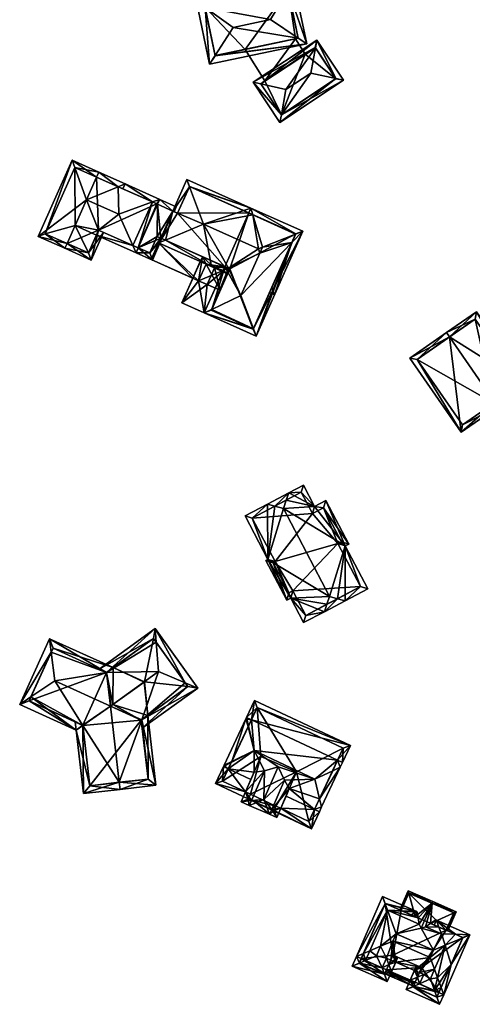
# Model space of a CAD drawing. Header units: inches. Extents: x 2528110 to 2532513, y 1151075 to 1152012.
# Tile 17 of 99: x 2530216 to 2530279, y 1151602 to 1151740. Entities that reach past the tile are written whole.
import ezdxf

# ---------------------------------------------------------------- set-up
doc = ezdxf.new("R2010")
doc.units = ezdxf.units.IN
doc.header["$MEASUREMENT"] = 0
doc.layers.add('Gebaeude Einzelhaus', color=10, linetype='Continuous')
doc.layers.add('Offenes Gebaeude', color=10, linetype='Continuous')

msp = doc.modelspace()

# ---------------------------------------------------------------- meshes
at = {"layer": 'Gebaeude Einzelhaus'}
mesh = msp.add_polyface(dxfattribs=at)
corners = [(2530241.98, 1151741.45, 386.428), (2530251.166, 1151739.768, 387.79), (2530253.644, 1151743.887, 386.427), (2530245.898, 1151738.668, 387.79), (2530240.78, 1151742.303, 386.011), (2530254.401, 1151745.146, 386.011), (2530256.236, 1151736.355, 386.011), (2530255.049, 1151737.154, 386.428), (2530242.615, 1151733.511, 386.011), (2530243.385, 1151734.72, 386.428), (2530253.628, 1151743.964, 386.397), (2530241.964, 1151741.529, 386.397), (2530243.39, 1151734.695, 386.418), (2530255.054, 1151737.13, 386.418), (2530255.054, 1151737.13, 376.609), (2530253.628, 1151743.964, 376.609), (2530241.964, 1151741.529, 376.609), (2530243.39, 1151734.695, 376.609), (2530247.582, 1151735.57, 385.775), (2530254.687, 1151737.053, 385.775), (2530247.582, 1151735.57, 376.609), (2530254.687, 1151737.053, 376.609)]
mesh.append_faces([[corners[k] for k in face] for face in [(7, 6, 13), (13, 6, 12), (12, 6, 8), (9, 12, 8), (0, 4, 11), (9, 8, 0), (0, 8, 4), (5, 2, 10), (6, 2, 5), (6, 7, 2), (5, 11, 4), (5, 10, 11), (9, 7, 3), (3, 7, 1), (8, 6, 9), (9, 6, 7), (0, 9, 3), (4, 8, 0), (0, 8, 9), (7, 2, 1), (7, 6, 2), (2, 6, 5), (0, 2, 4), (4, 2, 5), (3, 1, 0), (0, 1, 2)]], dxfattribs={"color": 13})
mesh.append_faces([[corners[k] for k in face] for face in [(20, 15, 21), (21, 15, 14), (20, 16, 15), (20, 17, 16), (14, 19, 21), (18, 17, 20), (18, 12, 17), (14, 13, 19), (19, 13, 18), (18, 13, 12), (12, 9, 17), (9, 0, 17), (17, 0, 16), (0, 11, 16), (11, 10, 16), (16, 10, 15), (2, 15, 10), (7, 14, 2), (2, 14, 15), (7, 13, 14)]], dxfattribs={"color": 41})
mesh = msp.add_polyface(dxfattribs=at)
corners = [(2530254.687, 1151737.053, 385.775), (2530247.582, 1151735.57, 385.775), (2530250.38, 1151731.151, 385.775), (2530256.043, 1151734.911, 385.775), (2530247.582, 1151735.57, 376.609), (2530250.38, 1151731.151, 376.609), (2530254.687, 1151737.053, 376.609), (2530256.043, 1151734.911, 376.609)]
mesh.append_faces([[corners[k] for k in face] for face in [(0, 2, 3), (0, 1, 2)]], dxfattribs={"color": 13})
mesh.append_faces([[corners[k] for k in face] for face in [(7, 5, 6), (6, 5, 4), (6, 3, 7), (6, 0, 3), (5, 2, 4), (4, 2, 1)]], dxfattribs={"color": 41})
mesh = msp.add_polyface(dxfattribs=at)
corners = [(2530260.329, 1151731.48, 386.366), (2530257.646, 1151736.876, 386.011), (2530257.452, 1151735.812, 386.366), (2530261.386, 1151731.245, 386.011), (2530256.804, 1151732.264, 387.552), (2530253.326, 1151729.955, 387.552), (2530252.682, 1151726.401, 386.366), (2530252.489, 1151725.336, 386.011), (2530249.805, 1151730.734, 386.366), (2530248.749, 1151730.968, 386.011), (2530252.699, 1151726.376, 386.353), (2530260.346, 1151731.455, 386.353), (2530257.436, 1151735.836, 386.353), (2530249.789, 1151730.758, 386.353), (2530260.346, 1151731.455, 376.609), (2530257.436, 1151735.836, 376.609), (2530256.043, 1151734.911, 385.775), (2530250.38, 1151731.151, 385.775), (2530249.789, 1151730.758, 376.609), (2530256.043, 1151734.911, 376.609), (2530250.38, 1151731.151, 376.609), (2530252.699, 1151726.376, 376.609)]
mesh.append_faces([[corners[k] for k in face] for face in [(6, 10, 7), (8, 6, 9), (13, 8, 9), (12, 13, 9), (9, 6, 7), (2, 12, 1), (0, 2, 1), (1, 12, 9), (3, 10, 11), (11, 0, 3), (7, 10, 3), (3, 0, 1), (9, 6, 8), (8, 6, 5), (9, 7, 6), (8, 1, 9), (5, 2, 8), (8, 2, 1), (5, 4, 2), (0, 7, 3), (4, 6, 0), (0, 6, 7), (4, 5, 6), (0, 2, 4), (3, 1, 0), (0, 1, 2)]], dxfattribs={"color": 13})
mesh.append_faces([[corners[k] for k in face] for face in [(14, 19, 15), (14, 21, 19), (19, 21, 20), (20, 21, 18), (11, 10, 14), (14, 10, 21), (10, 6, 21), (6, 18, 21), (6, 8, 18), (8, 13, 18), (18, 17, 20), (16, 15, 19), (16, 12, 15), (18, 13, 17), (17, 13, 16), (16, 13, 12), (12, 2, 15), (2, 0, 15), (15, 0, 14), (0, 11, 14)]], dxfattribs={"color": 41})
mesh = msp.add_polyface(dxfattribs=at)
corners = [(2530226.759, 1151717.67, 376.339), (2530223.726, 1151710.869, 376.339), (2530223.702, 1151719.032, 376.339), (2530219.549, 1151709.721, 376.339), (2530225.598, 1151707.023, 376.339), (2530226.718, 1151709.535, 376.339), (2530225.598, 1151707.023, 383.153), (2530226.718, 1151709.535, 382.491), (2530227.018, 1151710.208, 383.153), (2530222.605, 1151708.358, 386.051), (2530219.549, 1151709.721, 383.141), (2530223.702, 1151719.032, 383.142), (2530229.787, 1151716.32, 383.118), (2530226.759, 1151717.67, 383.119), (2530226.759, 1151717.67, 386.051), (2530235.203, 1151713.907, 376.339), (2530227.023, 1151710.219, 376.339), (2530227.023, 1151710.219, 383.153), (2530231.825, 1151708.077, 383.165), (2530227.023, 1151710.219, 383.165), (2530218.559, 1151709.341, 382.491), (2530222.3, 1151707.673, 386.051), (2530227.064, 1151718.354, 386.051), (2530223.323, 1151720.023, 382.491), (2530230.74, 1151716.714, 382.491), (2530225.978, 1151706.033, 382.49), (2530227.708, 1151709.913, 382.491), (2530225.336, 1151714.479, 386.051), (2530227.064, 1151718.354, 382.491), (2530232.286, 1151707.051, 382.49), (2530229.855, 1151712.464, 386.051)]
mesh.append_faces([[corners[k] for k in face] for face in [(20, 10, 21), (21, 10, 9), (11, 22, 14), (20, 23, 10), (10, 23, 11), (11, 23, 22), (14, 22, 12), (12, 22, 24), (6, 21, 9), (6, 25, 21), (17, 26, 8), (8, 26, 6), (6, 26, 25), (12, 22, 14), (12, 24, 22), (27, 12, 14), (9, 8, 27), (8, 26, 17), (9, 25, 8), (8, 25, 26), (9, 21, 25), (27, 20, 9), (9, 20, 21), (14, 23, 27), (27, 23, 20), (14, 22, 23), (13, 28, 12), (12, 28, 24), (18, 8, 19), (18, 7, 8), (18, 29, 7), (8, 30, 27), (7, 18, 8), (8, 18, 30), (7, 29, 18), (12, 28, 13), (12, 24, 28), (27, 30, 12)]], dxfattribs={"color": 13})
mesh.append_faces([[corners[k] for k in face] for face in [(0, 1, 2), (2, 1, 3), (3, 1, 4), (4, 1, 5), (6, 7, 8), (6, 4, 7), (7, 4, 5), (9, 10, 6), (6, 10, 4), (4, 10, 3), (10, 2, 3), (10, 11, 2), (12, 13, 14), (14, 13, 11), (11, 13, 2), (2, 13, 0), (15, 16, 0), (0, 16, 1), (1, 16, 5), (17, 18, 19), (17, 16, 18), (8, 17, 19), (8, 7, 17), (17, 7, 16), (16, 7, 5), (12, 0, 13)]], dxfattribs={"color": 41})
mesh = msp.add_polyface(dxfattribs=at)
corners = [(2530235.24, 1151709.335, 376.339), (2530237.443, 1151712.895, 376.339), (2530235.754, 1151709.106, 376.339), (2530235.321, 1151713.854, 376.339), (2530232.593, 1151707.734, 376.339), (2530234.201, 1151707.017, 376.339), (2530237.45, 1151712.892, 382.497), (2530237.443, 1151712.895, 382.491), (2530235.321, 1151713.854, 382.491), (2530235.24, 1151709.335, 382.496), (2530235.754, 1151709.106, 382.491), (2530235.761, 1151709.102, 382.498), (2530234.201, 1151707.017, 382.495), (2530232.593, 1151707.734, 382.49), (2530238.127, 1151712.586, 376.339), (2530235.926, 1151709.029, 376.339), (2530236.4, 1151708.818, 383.045), (2530235.203, 1151713.907, 376.339), (2530232.591, 1151707.735, 376.339), (2530227.023, 1151710.219, 376.339), (2530231.825, 1151708.077, 383.165), (2530232.591, 1151707.735, 382.49), (2530235.203, 1151713.907, 382.595), (2530234.61, 1151714.171, 383.117), (2530229.787, 1151716.32, 383.118), (2530226.759, 1151717.67, 376.339), (2530235.625, 1151714.536, 382.491), (2530237.931, 1151713.497, 382.498), (2530237.454, 1151712.89, 382.497), (2530235.926, 1151709.029, 382.498), (2530232.288, 1151707.051, 382.49), (2530234.578, 1151706.027, 382.497), (2530235.762, 1151709.103, 382.497), (2530235.448, 1151708.421, 382.491), (2530230.74, 1151716.714, 382.491), (2530230.436, 1151716.031, 382.491), (2530232.286, 1151707.051, 382.49), (2530229.855, 1151712.464, 386.051)]
mesh.append_faces([[corners[k] for k in face] for face in [(26, 6, 8), (26, 27, 6), (6, 27, 28), (29, 12, 11), (11, 12, 9), (12, 30, 13), (29, 31, 12), (12, 31, 30), (31, 13, 30), (8, 6, 26), (26, 6, 27), (27, 6, 28), (31, 32, 13), (13, 32, 8), (8, 32, 6), (31, 29, 32), (16, 33, 11), (11, 33, 10), (16, 32, 33), (33, 32, 10), (16, 6, 32), (24, 34, 35), (35, 34, 24), (24, 34, 23), (23, 34, 26), (22, 26, 8), (22, 23, 26), (36, 20, 21), (24, 23, 34), (34, 23, 26), (24, 37, 23), (20, 23, 37), (23, 8, 26), (20, 21, 23), (23, 21, 8), (20, 36, 21)]], dxfattribs={"color": 13})
mesh.append_faces([[corners[k] for k in face] for face in [(0, 1, 2), (0, 3, 1), (0, 4, 3), (0, 5, 4), (6, 7, 8), (8, 7, 3), (3, 7, 1), (9, 10, 11), (9, 0, 10), (10, 0, 2), (9, 12, 0), (0, 12, 5), (12, 13, 5), (5, 13, 4), (14, 15, 1), (1, 15, 2), (15, 10, 2), (15, 11, 10), (15, 16, 11), (17, 18, 19), (17, 3, 18), (20, 19, 21), (21, 19, 18), (22, 17, 23), (23, 17, 24), (24, 17, 25), (22, 8, 17), (17, 8, 3)]], dxfattribs={"color": 41})
mesh = msp.add_polyface(dxfattribs=at)
corners = [(2530238.127, 1151712.586, 376.339), (2530244.753, 1151705.093, 376.339), (2530235.926, 1151709.029, 376.339), (2530248.113, 1151712.629, 376.339), (2530239.8, 1151716.336, 376.339), (2530238.127, 1151712.586, 383.079), (2530237.45, 1151712.892, 382.497), (2530237.443, 1151712.895, 382.491), (2530237.443, 1151712.895, 376.339), (2530239.793, 1151716.319, 383.079), (2530239.8, 1151716.336, 383.065), (2530248.113, 1151712.629, 382.496), (2530241.603, 1151706.498, 382.272), (2530241.603, 1151706.498, 382.371), (2530236.4, 1151708.818, 383.045), (2530245.259, 1151704.867, 383.045), (2530237.624, 1151712.813, 382.498), (2530237.454, 1151712.89, 382.497), (2530237.931, 1151713.497, 382.498), (2530242.88, 1151705.107, 382.49), (2530235.448, 1151708.421, 382.491), (2530239.42, 1151717.326, 382.491), (2530248.419, 1151713.313, 382.491), (2530241.744, 1151711.048, 386.163)]
mesh.append_faces([[corners[k] for k in face] for face in [(16, 17, 18), (18, 17, 16), (14, 19, 20), (10, 9, 21), (22, 10, 21), (21, 9, 7), (7, 9, 6), (6, 9, 5), (19, 14, 20), (19, 23, 14), (19, 15, 23), (23, 22, 9), (9, 22, 21), (6, 9, 7), (7, 9, 21), (14, 23, 6), (6, 23, 9)]], dxfattribs={"color": 13})
mesh.append_faces([[corners[k] for k in face] for face in [(0, 1, 2), (0, 3, 1), (0, 4, 3), (5, 0, 6), (6, 0, 7), (7, 0, 8), (5, 9, 0), (10, 4, 0), (9, 10, 0), (10, 11, 4), (4, 11, 3), (12, 2, 1), (13, 14, 12), (12, 14, 2), (13, 15, 14)]], dxfattribs={"color": 41})
mesh = msp.add_polyface(dxfattribs=at)
corners = [(2530248.698, 1151712.369, 383.065), (2530248.113, 1151712.629, 382.496), (2530239.8, 1151716.336, 383.065), (2530254.695, 1151709.694, 376.339), (2530245.438, 1151704.788, 376.339), (2530248.113, 1151712.629, 376.339), (2530244.753, 1151705.093, 376.339), (2530254.695, 1151709.694, 383.065), (2530254.688, 1151709.678, 383.078), (2530251.364, 1151702.225, 383.132), (2530254.669, 1151709.636, 383.078), (2530251.714, 1151701.168, 382.49), (2530254.155, 1151708.484, 383.078), (2530255.685, 1151710.073, 382.49), (2530248.419, 1151713.313, 382.491), (2530249.668, 1151707.013, 385.825), (2530250.034, 1151707.834, 385.825), (2530249.46, 1151707.606, 386.163), (2530241.744, 1151711.048, 386.163), (2530245.259, 1151704.867, 383.045), (2530248.419, 1151713.314, 382.491), (2530251.509, 1151701.817, 382.903), (2530248.698, 1151712.368, 383.066)]
mesh.append_faces([[corners[k] for k in face] for face in [(11, 12, 13), (0, 2, 14), (15, 16, 17), (13, 12, 11), (18, 19, 17), (17, 19, 15), (0, 17, 16), (0, 18, 17), (0, 14, 18), (0, 1, 20), (8, 7, 13), (13, 10, 8), (13, 21, 10), (0, 20, 7), (7, 20, 13), (20, 1, 0), (12, 16, 15), (12, 8, 16), (12, 13, 8), (8, 22, 16), (20, 7, 13), (13, 7, 8), (8, 7, 22), (20, 0, 7)]], dxfattribs={"color": 13})
mesh.append_faces([[corners[k] for k in face] for face in [(0, 1, 2), (3, 4, 5), (5, 4, 6), (5, 0, 3), (3, 0, 7), (5, 1, 0), (3, 7, 8), (9, 3, 10), (10, 3, 8)]], dxfattribs={"color": 41})
mesh = msp.add_polyface(dxfattribs=at)
corners = [(2530241.603, 1151706.498, 382.272), (2530244.753, 1151705.093, 376.339), (2530244.753, 1151705.093, 382.508), (2530244.754, 1151705.092, 382.557), (2530245.259, 1151704.867, 383.045), (2530244.754, 1151705.093, 382.608), (2530241.603, 1151706.498, 382.371), (2530242.85, 1151698.984, 376.339), (2530245.438, 1151704.788, 376.339), (2530248.746, 1151696.354, 376.339), (2530254.695, 1151709.694, 376.339), (2530248.753, 1151696.369, 383.175), (2530251.364, 1151702.225, 383.132), (2530248.746, 1151696.354, 383.163), (2530242.85, 1151698.984, 383.163), (2530244.098, 1151701.784, 382.306), (2530245.132, 1151704.102, 382.306), (2530245.132, 1151704.103, 382.406), (2530245.438, 1151704.788, 383.045), (2530244.098, 1151701.784, 382.406), (2530245.438, 1151704.788, 383.217), (2530242.902, 1151699.101, 383.258), (2530251.714, 1151701.168, 382.49), (2530251.353, 1151702.199, 383.078), (2530254.155, 1151708.484, 383.078), (2530251.029, 1151701.473, 382.49), (2530242.88, 1151705.107, 382.49), (2530236.4, 1151708.818, 383.045), (2530244.513, 1151704.553, 382.608), (2530245.132, 1151704.103, 382.49), (2530244.458, 1151704.43, 382.508), (2530244.209, 1151704.514, 382.49), (2530241.86, 1151698.604, 382.608), (2530244.75, 1151705.084, 382.557), (2530254.669, 1151709.636, 383.078), (2530251.509, 1151701.817, 382.903), (2530249.125, 1151695.364, 382.608), (2530255.685, 1151710.073, 382.49), (2530247.015, 1151701.064, 385.825), (2530249.668, 1151707.013, 385.825)]
mesh.append_faces([[corners[k] for k in face] for face in [(22, 23, 24), (25, 23, 22), (4, 26, 27), (4, 28, 26), (18, 29, 4), (4, 29, 28), (28, 29, 30), (30, 29, 31), (22, 24, 23), (28, 4, 26), (31, 29, 30), (30, 29, 28), (28, 29, 4), (4, 29, 18), (25, 22, 23), (21, 14, 32), (21, 4, 20), (21, 33, 4), (4, 33, 3), (21, 32, 33), (12, 34, 35), (35, 11, 12), (13, 11, 36), (32, 13, 36), (32, 14, 13), (35, 36, 11), (35, 37, 36), (3, 38, 4), (4, 38, 39), (21, 33, 32), (21, 38, 33), (33, 38, 3), (24, 39, 38), (11, 32, 36), (11, 21, 32), (11, 38, 21), (11, 24, 38), (11, 36, 24), (24, 36, 37)]], dxfattribs={"color": 13})
mesh.append_faces([[corners[k] for k in face] for face in [(0, 1, 2), (3, 4, 5), (5, 4, 6), (7, 8, 9), (9, 8, 10), (11, 9, 12), (12, 9, 10), (11, 13, 9), (13, 14, 9), (9, 14, 7), (15, 7, 14), (8, 15, 16), (15, 8, 7), (17, 18, 16), (16, 18, 8), (19, 20, 17), (17, 20, 18), (15, 21, 19), (21, 15, 14), (19, 21, 20), (4, 18, 20), (3, 2, 4), (4, 2, 18), (18, 2, 8), (8, 2, 1)]], dxfattribs={"color": 41})
mesh = msp.add_polyface(dxfattribs=at)
corners = [(2530276.271, 1151695.235, 388.775), (2530280.054, 1151698.768, 383.678), (2530275.844, 1151695.851, 388.775), (2530287.275, 1151688.345, 383.678), (2530282.639, 1151686.043, 388.775), (2530283.065, 1151685.428, 388.775), (2530270.698, 1151692.286, 383.678), (2530277.918, 1151681.863, 383.678), (2530286.231, 1151688.534, 384.425), (2530279.864, 1151697.724, 384.425), (2530278.108, 1151682.906, 384.289), (2530271.741, 1151692.096, 384.288), (2530282.521, 1151685.961, 375.657), (2530278.108, 1151682.906, 375.657), (2530286.231, 1151688.534, 375.657), (2530279.864, 1151697.724, 375.657), (2530271.741, 1151692.096, 375.657)]
mesh.append_faces([[corners[k] for k in face] for face in [(11, 2, 0), (11, 6, 2), (10, 7, 11), (11, 7, 6), (4, 5, 10), (10, 5, 7), (1, 9, 2), (2, 9, 0), (3, 8, 1), (1, 8, 9), (3, 5, 8), (8, 5, 4), (0, 7, 4), (4, 7, 5), (0, 6, 7), (0, 2, 6), (3, 4, 5), (3, 0, 4), (3, 1, 0), (0, 1, 2)]], dxfattribs={"color": 13})
mesh.append_faces([[corners[k] for k in face] for face in [(12, 13, 16), (12, 16, 15), (12, 15, 14), (10, 11, 13), (13, 11, 16), (11, 15, 16), (0, 9, 11), (11, 9, 15), (9, 8, 15), (15, 8, 14), (8, 12, 14), (4, 10, 8), (8, 10, 12), (12, 10, 13)]], dxfattribs={"color": 41})
mesh = msp.add_polyface(dxfattribs=at)
corners = [(2530251.765, 1151671.497, 385.028), (2530253.724, 1151673.376, 384.562), (2530250.715, 1151671.791, 384.562), (2530253.373, 1151672.343, 385.028), (2530252.97, 1151671.159, 385.563), (2530250.803, 1151664.044, 382.482), (2530247.589, 1151670.145, 382.482), (2530253.439, 1151658.316, 382.283), (2530250.504, 1151663.886, 382.283), (2530253.994, 1151658.608, 382.652), (2530259.459, 1151658.84, 385.563), (2530258.731, 1151656.701, 384.597), (2530255.809, 1151655.161, 382.652), (2530259.082, 1151657.734, 385.063), (2530260.583, 1151658.524, 385.063), (2530261.633, 1151658.229, 384.597), (2530264.813, 1151659.904, 382.482), (2530261.639, 1151665.931, 382.482), (2530258.924, 1151672.296, 382.15), (2530262.138, 1151666.195, 382.15), (2530257.35, 1151671.468, 383.196), (2530255.776, 1151674.458, 383.196), (2530253.754, 1151659.329, 382.725), (2530254.309, 1151659.62, 383.094), (2530256.123, 1151656.175, 383.094), (2530251.516, 1151663.573, 382.724), (2530248.603, 1151669.831, 382.924), (2530251.815, 1151663.73, 382.923), (2530263.8, 1151660.218, 382.923), (2530260.626, 1151666.244, 382.924), (2530261.125, 1151666.508, 382.591), (2530258.61, 1151671.284, 382.591), (2530257.036, 1151670.454, 383.638), (2530255.463, 1151673.444, 383.637), (2530257.036, 1151670.454, 373.848), (2530255.463, 1151673.444, 373.848), (2530248.603, 1151669.831, 373.848), (2530251.815, 1151663.73, 373.848), (2530251.516, 1151663.573, 373.848), (2530253.754, 1151659.329, 373.848), (2530254.309, 1151659.62, 373.848), (2530256.123, 1151656.175, 373.848), (2530263.8, 1151660.218, 373.848), (2530260.626, 1151666.244, 373.848), (2530261.125, 1151666.508, 373.848), (2530258.61, 1151671.284, 373.848)]
mesh.append_faces([[corners[k] for k in face] for face in [(20, 33, 21), (21, 33, 1), (1, 33, 3), (20, 32, 33), (19, 31, 18), (18, 31, 20), (20, 31, 32), (17, 30, 19), (19, 30, 31), (17, 29, 30), (15, 28, 16), (16, 28, 17), (17, 28, 29), (15, 14, 28), (11, 14, 15), (11, 13, 14), (1, 0, 2), (1, 3, 0), (12, 24, 11), (11, 24, 13), (26, 2, 0), (26, 6, 2), (25, 5, 27), (27, 5, 26), (26, 5, 6), (25, 8, 5), (22, 7, 25), (25, 7, 8), (12, 9, 24), (24, 9, 23), (23, 9, 22), (22, 9, 7), (4, 20, 3), (3, 20, 1), (1, 20, 21), (15, 17, 14), (14, 17, 10), (10, 17, 4), (4, 17, 20), (20, 17, 18), (18, 17, 19), (15, 16, 17), (13, 14, 10), (13, 11, 14), (14, 11, 15), (10, 9, 13), (13, 9, 11), (11, 9, 12), (0, 5, 4), (4, 5, 10), (10, 5, 9), (9, 5, 7), (7, 5, 8), (0, 2, 5), (5, 2, 6), (3, 0, 4), (3, 1, 0), (0, 1, 2)]], dxfattribs={"color": 13})
mesh.append_faces([[corners[k] for k in face] for face in [(34, 36, 35), (34, 37, 36), (37, 39, 38), (37, 40, 39), (40, 42, 41), (44, 43, 45), (45, 43, 34), (34, 43, 37), (37, 43, 40), (40, 43, 42), (32, 31, 34), (34, 31, 45), (31, 30, 45), (45, 30, 44), (30, 43, 44), (30, 29, 43), (29, 28, 43), (43, 28, 42), (28, 41, 42), (13, 24, 14), (14, 24, 28), (28, 24, 41), (24, 23, 41), (41, 23, 40), (23, 22, 40), (40, 22, 39), (22, 25, 39), (39, 25, 38), (25, 37, 38), (25, 27, 37), (27, 36, 37), (27, 26, 36), (26, 35, 36), (3, 33, 0), (0, 33, 26), (26, 33, 35), (33, 34, 35), (33, 32, 34)]], dxfattribs={"color": 41})
mesh = msp.add_polyface(dxfattribs=at)
corners = [(2530220.89, 1151647.015, 384.24), (2530228.698, 1151643.469, 384.24), (2530228.162, 1151648.189, 380.231), (2530220.144, 1151652.913, 379.263), (2530229.083, 1151648.853, 379.263), (2530220.383, 1151651.021, 380.859), (2530224.828, 1151640.754, 380.234), (2530217.54, 1151644.76, 380.858), (2530223.889, 1151640.095, 379.263), (2530215.959, 1151643.696, 379.263), (2530220.641, 1151651.589, 380.245), (2530228.149, 1151648.179, 380.245), (2530217.283, 1151644.194, 380.246), (2530233.098, 1151641.536, 380.23), (2530235.083, 1151632.35, 379.341), (2530233.953, 1151642.153, 379.342), (2530229.931, 1151632.764, 384.24), (2530230.045, 1151631.77, 384.24), (2530224.817, 1151640.759, 380.224), (2530223.757, 1151641.242, 379.264), (2530224.915, 1151631.179, 379.262), (2530233.975, 1151633.23, 380.307), (2530233.024, 1151641.483, 380.307), (2530225.794, 1151632.288, 380.226), (2530239.202, 1151646.728, 380.85), (2530234.958, 1151654.323, 379.263), (2530235.105, 1151652.407, 380.85), (2530240.973, 1151645.983, 379.263), (2530235.42, 1151648.318, 384.24), (2530227.099, 1151648.656, 379.263), (2530228.149, 1151648.179, 380.231), (2530233.155, 1151640.345, 379.263), (2530233.024, 1151641.483, 380.23), (2530234.731, 1151652.926, 380.231), (2530239.576, 1151646.209, 380.231), (2530228.149, 1151648.179, 373.137), (2530229.083, 1151648.853, 373.137), (2530220.641, 1151651.589, 373.137), (2530217.283, 1151644.194, 373.137), (2530224.817, 1151640.759, 373.137), (2530228.698, 1151643.469, 373.137), (2530224.828, 1151640.754, 373.137), (2530229.018, 1151643.7, 373.137), (2530228.735, 1151643.499, 373.137), (2530233.415, 1151646.821, 373.137), (2530233.471, 1151646.86, 373.137), (2530225.794, 1151632.288, 373.137), (2530233.975, 1151633.23, 373.137), (2530233.024, 1151641.483, 373.137), (2530233.953, 1151642.153, 373.137), (2530239.576, 1151646.209, 373.137), (2530234.731, 1151652.926, 373.137)]
mesh.append_faces([[corners[k] for k in face] for face in [(13, 31, 32), (13, 34, 31), (31, 34, 27), (27, 34, 24), (26, 25, 24), (24, 25, 27), (29, 2, 30), (29, 33, 2), (29, 25, 33), (33, 25, 26), (31, 13, 32), (13, 28, 1), (13, 24, 28), (31, 27, 13), (13, 27, 24), (30, 2, 29), (29, 2, 25), (25, 2, 26), (26, 2, 28), (28, 2, 1), (24, 26, 28), (27, 25, 24), (24, 25, 26), (18, 8, 19), (18, 23, 8), (8, 23, 20), (20, 23, 17), (17, 23, 16), (17, 21, 14), (14, 21, 15), (15, 21, 13), (13, 21, 22), (17, 16, 21), (6, 16, 1), (6, 20, 16), (16, 20, 17), (18, 8, 6), (6, 8, 20), (18, 19, 8), (16, 13, 1), (17, 14, 16), (16, 14, 13), (13, 14, 15), (12, 9, 7), (6, 8, 12), (12, 8, 9), (7, 9, 5), (5, 9, 3), (11, 10, 2), (2, 10, 4), (4, 10, 3), (3, 10, 5), (5, 7, 0), (3, 9, 5), (5, 9, 7), (6, 7, 8), (8, 7, 9), (1, 0, 6), (6, 0, 7), (0, 2, 5), (5, 2, 3), (3, 2, 4), (0, 1, 2)]], dxfattribs={"color": 13})
mesh.append_faces([[corners[k] for k in face] for face in [(42, 40, 43), (45, 49, 44), (45, 50, 49), (36, 51, 45), (45, 51, 50), (33, 4, 2), (33, 51, 4), (4, 51, 36), (26, 51, 33), (24, 50, 26), (26, 50, 51), (24, 34, 50), (13, 15, 34), (34, 15, 50), (50, 15, 49), (49, 42, 44), (41, 46, 39), (49, 48, 42), (42, 48, 40), (40, 48, 41), (41, 48, 46), (46, 48, 47), (32, 13, 22), (32, 15, 13), (32, 48, 15), (15, 48, 49), (21, 32, 22), (21, 47, 32), (32, 47, 48), (16, 23, 21), (21, 23, 47), (47, 23, 46), (46, 18, 39), (46, 23, 18), (42, 36, 44), (44, 36, 45), (40, 35, 43), (43, 35, 42), (42, 35, 36), (35, 38, 37), (40, 39, 35), (35, 39, 38), (40, 41, 39), (18, 38, 39), (6, 12, 18), (18, 12, 38), (5, 12, 7), (5, 10, 12), (12, 10, 38), (38, 10, 37), (30, 10, 11), (30, 37, 10), (30, 35, 37), (2, 30, 11), (2, 4, 30), (30, 4, 35), (35, 4, 36)]], dxfattribs={"color": 41})
mesh = msp.add_polyface(dxfattribs=at)
corners = [(2530248.484, 1151630.198, 383.987), (2530247.034, 1151630.007, 383.205), (2530248.186, 1151629.509, 383.987), (2530247.652, 1151631.436, 383.205), (2530250.295, 1151634.383, 383.987), (2530248.85, 1151634.205, 383.205), (2530249.152, 1151629.909, 384.621), (2530251.033, 1151628.277, 383.987), (2530250.663, 1151629.256, 384.622), (2530250.245, 1151630.361, 385.338), (2530252.231, 1151634.952, 385.338), (2530251.332, 1151628.967, 383.987), (2530252.039, 1151627.842, 383.205), (2530252.59, 1151629.116, 383.205), (2530253.788, 1151631.885, 383.205), (2530253.104, 1151633.063, 383.987), (2530248.02, 1151630.398, 383.672), (2530248.331, 1151631.117, 383.672), (2530251.653, 1151628.828, 383.737), (2530251.911, 1151629.435, 383.74), (2530256.9, 1151626.261, 380.751), (2530258.018, 1151628.639, 382.055), (2530257.339, 1151628.958, 382.055), (2530252.59, 1151629.116, 381.124), (2530253.335, 1151630.839, 382.055), (2530251.653, 1151628.828, 380.796), (2530251.911, 1151629.435, 381.123), (2530248.978, 1151629.984, 380.751), (2530247.652, 1151631.436, 381.123), (2530243.435, 1151632.589, 380.751), (2530248.033, 1151630.428, 380.751), (2530245.231, 1151634.647, 382.055), (2530244.553, 1151634.966, 382.055), (2530248.331, 1151631.117, 381.123), (2530248.398, 1151633.159, 382.055), (2530258.331, 1151629.304, 382.797), (2530258.047, 1151630.464, 383.734), (2530257.371, 1151633.224, 385.966), (2530248.888, 1151637.21, 385.966), (2530260.955, 1151634.888, 382.797), (2530259.895, 1151634.396, 383.734), (2530260.578, 1151635.849, 382.055), (2530261.256, 1151635.53, 382.055), (2530248.47, 1151641.539, 382.055), (2530247.79, 1151641.858, 382.055), (2530262.374, 1151637.908, 380.751), (2530248.908, 1151644.235, 380.751), (2530248.007, 1151640.554, 383.193), (2530247.709, 1151641.684, 382.256), (2530245.712, 1151635.67, 383.194), (2530244.636, 1151635.148, 382.256), (2530244.433, 1151632.949, 381.123), (2530256.54, 1151627.259, 381.123), (2530261.376, 1151637.548, 381.123), (2530249.268, 1151643.237, 381.123), (2530247.652, 1151631.436, 372.263), (2530248.331, 1151631.117, 372.263), (2530248.02, 1151630.398, 372.263), (2530251.653, 1151628.828, 372.263), (2530251.911, 1151629.435, 372.263), (2530252.59, 1151629.116, 372.263), (2530249.794, 1151636.386, 372.263), (2530254.798, 1151634.221, 372.263), (2530256.54, 1151627.259, 372.263), (2530261.376, 1151637.548, 372.263), (2530249.268, 1151643.237, 372.263), (2530244.433, 1151632.949, 372.263)]
mesh.append_faces([[corners[k] for k in face] for face in [(49, 31, 50), (50, 31, 32), (48, 49, 50), (48, 47, 49), (47, 48, 43), (43, 48, 44), (45, 54, 46), (46, 54, 44), (44, 54, 43), (42, 53, 45), (45, 53, 54), (42, 41, 53), (41, 39, 40), (41, 42, 39), (35, 36, 39), (39, 36, 40), (21, 22, 35), (35, 22, 36), (20, 52, 21), (21, 52, 22), (20, 23, 52), (20, 25, 23), (23, 25, 26), (27, 25, 20), (29, 28, 30), (30, 28, 33), (29, 51, 28), (29, 32, 51), (51, 32, 31), (49, 32, 38), (49, 50, 32), (47, 49, 38), (47, 48, 49), (49, 48, 50), (38, 44, 47), (47, 44, 48), (43, 46, 44), (42, 45, 41), (41, 45, 43), (43, 45, 46), (38, 43, 44), (40, 41, 37), (37, 41, 38), (38, 41, 43), (40, 39, 41), (41, 39, 42), (36, 40, 37), (35, 39, 36), (36, 39, 40), (22, 14, 24), (5, 31, 34), (10, 38, 4), (4, 38, 5), (5, 38, 31), (31, 38, 32), (14, 37, 15), (15, 37, 10), (10, 37, 38), (22, 36, 14), (14, 36, 37), (22, 35, 36), (22, 21, 35), (31, 28, 34), (28, 30, 33), (32, 29, 31), (31, 29, 28), (28, 29, 30), (20, 25, 27), (20, 23, 25), (25, 23, 26), (20, 22, 23), (23, 22, 24), (20, 21, 22), (18, 19, 13), (12, 18, 13), (11, 18, 7), (8, 11, 7), (6, 8, 7), (7, 18, 12), (0, 6, 2), (16, 0, 2), (2, 6, 7), (1, 16, 2), (17, 16, 3), (3, 16, 1), (9, 15, 10), (8, 11, 9), (9, 11, 15), (8, 7, 11), (11, 14, 15), (11, 13, 14), (7, 12, 11), (11, 12, 13), (0, 9, 4), (4, 9, 10), (0, 6, 9), (0, 2, 6), (6, 8, 9), (6, 7, 8), (6, 2, 7), (3, 4, 5), (3, 0, 4), (3, 1, 0), (0, 1, 2)]], dxfattribs={"color": 13})
mesh.append_faces([[corners[k] for k in face] for face in [(65, 61, 66), (66, 61, 55), (60, 62, 63), (63, 62, 64), (64, 62, 65), (65, 62, 61), (51, 55, 28), (51, 66, 55), (43, 49, 47), (43, 31, 49), (31, 66, 51), (43, 65, 31), (31, 65, 66), (43, 54, 65), (54, 53, 65), (65, 53, 64), (22, 41, 36), (36, 41, 40), (22, 64, 41), (41, 64, 53), (22, 63, 64), (22, 52, 63), (23, 60, 52), (52, 60, 63), (57, 59, 58), (59, 62, 60), (57, 56, 59), (59, 56, 62), (62, 56, 61), (61, 56, 55), (3, 34, 28), (3, 5, 34), (14, 13, 24), (24, 13, 23), (26, 13, 19), (26, 23, 13), (26, 60, 23), (26, 59, 60), (25, 26, 18), (18, 26, 19), (25, 59, 26), (25, 58, 59), (0, 11, 6), (6, 11, 8), (0, 25, 11), (11, 25, 18), (25, 57, 58), (0, 16, 25), (25, 16, 57), (33, 16, 17), (56, 57, 33), (33, 57, 16), (28, 33, 3), (3, 33, 17), (28, 56, 33), (28, 55, 56)]], dxfattribs={"color": 41})
mesh = msp.add_polyface(dxfattribs=at)
corners = [(2530269.399, 1151614.825, 379.265), (2530270.46, 1151617.559, 379.177), (2530269.286, 1151614.874, 379.177), (2530269.515, 1151614.774, 379.355), (2530271.454, 1151613.925, 380.867), (2530273.859, 1151615.801, 381.903), (2530273.959, 1151616.029, 381.903), (2530271.876, 1151613.741, 381.195), (2530272.033, 1151612.871, 381.547), (2530272.321, 1151612.284, 381.903), (2530275.833, 1151612.01, 379.367), (2530276.062, 1151611.91, 379.177), (2530277.236, 1151614.596, 379.177), (2530273.635, 1151612.972, 381.195), (2530272.918, 1151612.484, 381.547), (2530270.589, 1151617.23, 379.355), (2530276.908, 1151614.468, 379.367), (2530276.908, 1151614.468, 372.876), (2530270.589, 1151617.23, 372.876), (2530269.515, 1151614.774, 372.876), (2530275.833, 1151612.01, 372.876)]
mesh.append_faces([[corners[k] for k in face] for face in [(5, 15, 6), (10, 16, 11), (11, 16, 12), (12, 16, 6), (6, 16, 5), (15, 0, 1), (15, 3, 0), (6, 15, 1), (1, 0, 2), (13, 5, 14), (14, 5, 9), (10, 12, 13), (13, 12, 5), (5, 12, 6), (10, 11, 12), (5, 8, 9), (5, 7, 8), (5, 4, 7), (6, 1, 5), (5, 1, 4), (4, 1, 3), (3, 1, 0), (0, 1, 2)]], dxfattribs={"color": 13})
mesh.append_faces([[corners[k] for k in face] for face in [(17, 20, 18), (18, 20, 19), (17, 16, 20), (20, 16, 10), (3, 15, 19), (19, 15, 18), (15, 17, 18), (5, 16, 15), (15, 16, 17)]], dxfattribs={"color": 41})
mesh = msp.add_polyface(dxfattribs=at)
corners = [(2530276.517, 1151607.218, 381.214), (2530274.874, 1151604.629, 381.449), (2530275.106, 1151603.991, 381.213), (2530275.476, 1151602.969, 380.836), (2530276.518, 1151607.22, 381.213), (2530279.154, 1151611.376, 380.836), (2530278.151, 1151610.954, 381.214), (2530274.79, 1151603.269, 380.836), (2530275.15, 1151611.508, 381.547), (2530277.131, 1151611.443, 381.195), (2530274.804, 1151612.46, 381.195), (2530272.918, 1151612.484, 381.547), (2530273.635, 1151612.972, 381.195), (2530271.876, 1151613.741, 381.195), (2530267.586, 1151614.815, 381.547), (2530272.033, 1151612.871, 381.547), (2530271.729, 1151614.554, 380.866), (2530271.715, 1151614.629, 380.836), (2530267.259, 1151615.719, 381.213), (2530266.888, 1151616.741, 380.836), (2530274.451, 1151613.433, 380.836), (2530278.166, 1151610.99, 381.195), (2530274.368, 1151613.47, 380.836), (2530263.211, 1151608.333, 380.836), (2530264.213, 1151608.754, 381.213), (2530265.099, 1151609.126, 381.547), (2530267.761, 1151607.203, 381.214), (2530267.446, 1151606.481, 380.836), (2530268.133, 1151606.18, 380.836), (2530268.728, 1151607.539, 381.547), (2530268.04, 1151607.84, 381.547), (2530267.434, 1151608.105, 381.547), (2530263.897, 1151608.032, 380.836), (2530272.056, 1151606.084, 381.547), (2530272.663, 1151605.819, 381.547), (2530274.183, 1151606.532, 382.611), (2530273.584, 1151608.18, 383.681), (2530268.323, 1151610.481, 383.681), (2530271.369, 1151606.384, 381.547), (2530266.608, 1151609.76, 382.546), (2530271.777, 1151605.447, 381.214), (2530270.774, 1151605.025, 380.836), (2530271.461, 1151604.725, 380.836), (2530268.78, 1151611.529, 383.681), (2530274.041, 1151609.228, 383.681), (2530272.321, 1151612.284, 381.903), (2530275.659, 1151609.908, 382.61), (2530274.608, 1151605.361, 381.85), (2530267.274, 1151615.754, 381.195), (2530270.856, 1151614.187, 381.195), (2530268.34, 1151608.528, 382.179), (2530272.356, 1151606.771, 382.179), (2530264.511, 1151607.783, 381.547), (2530265.098, 1151609.126, 381.547), (2530263.626, 1151607.411, 381.214), (2530262.623, 1151606.989, 380.836), (2530266.846, 1151606.761, 381.547), (2530267.174, 1151605.858, 381.213), (2530267.545, 1151604.836, 380.836), (2530269.028, 1151608.227, 380.836), (2530268.34, 1151608.528, 381.214), (2530271.454, 1151613.925, 380.867), (2530266.02, 1151608.418, 382.546), (2530263.61, 1151607.375, 381.195), (2530267.159, 1151605.824, 381.196), (2530274.518, 1151602.647, 381.213), (2530274.889, 1151601.625, 380.836), (2530274.19, 1151603.55, 381.547), (2530278.15, 1151610.954, 381.345), (2530272.356, 1151606.771, 381.214), (2530271.669, 1151607.072, 380.836), (2530271.189, 1151604.102, 381.214), (2530270.186, 1151603.681, 380.836), (2530272.075, 1151604.475, 381.547), (2530274.451, 1151613.434, 380.836), (2530274.15, 1151612.746, 380.836), (2530273.595, 1151605.188, 382.611), (2530278.166, 1151610.99, 381.316), (2530271.189, 1151604.103, 381.214), (2530271.174, 1151604.068, 381.195), (2530274.503, 1151602.613, 381.196), (2530267.446, 1151606.481, 379.888), (2530268.34, 1151608.528, 379.888), (2530272.356, 1151606.771, 379.888), (2530271.461, 1151604.725, 379.888), (2530274.79, 1151603.269, 372.876), (2530278.166, 1151610.99, 372.876), (2530275.833, 1151612.01, 379.367), (2530275.833, 1151612.01, 372.876), (2530269.515, 1151614.774, 379.355), (2530267.274, 1151615.754, 372.876), (2530269.515, 1151614.774, 372.876), (2530263.897, 1151608.032, 372.876), (2530271.461, 1151604.725, 372.876), (2530272.356, 1151606.771, 372.876), (2530268.34, 1151608.528, 372.876), (2530267.446, 1151606.481, 372.876), (2530263.61, 1151607.375, 372.876), (2530267.159, 1151605.824, 372.876), (2530267.345, 1151606.249, 379.888), (2530267.359, 1151606.282, 379.888), (2530267.199, 1151605.915, 372.876), (2530267.199, 1151605.915, 379.888), (2530271.375, 1151604.527, 379.888), (2530271.36, 1151604.493, 379.888), (2530271.214, 1151604.16, 379.888), (2530271.174, 1151604.068, 372.876), (2530271.214, 1151604.16, 372.876), (2530274.503, 1151602.613, 372.876)]
mesh.append_faces([[corners[k] for k in face] for face in [(80, 65, 66), (72, 78, 79), (72, 79, 66), (66, 79, 80), (41, 78, 72), (41, 40, 78), (41, 70, 40), (40, 70, 69), (10, 75, 74), (9, 5, 77), (68, 77, 5), (4, 68, 5), (2, 3, 65), (65, 3, 66), (76, 73, 67), (76, 47, 35), (76, 67, 47), (76, 34, 73), (76, 35, 34), (67, 71, 65), (65, 71, 66), (66, 71, 72), (67, 73, 71), (74, 75, 10), (40, 73, 34), (40, 71, 73), (40, 41, 71), (71, 41, 72), (40, 70, 41), (40, 69, 70), (0, 47, 1), (1, 47, 67), (4, 46, 0), (0, 46, 47), (4, 68, 46), (4, 5, 68), (9, 68, 5), (8, 46, 9), (9, 46, 68), (65, 2, 67), (67, 2, 1), (65, 3, 2), (65, 66, 3), (49, 16, 61), (64, 57, 58), (26, 28, 57), (57, 28, 58), (60, 59, 26), (26, 59, 28), (55, 54, 63), (55, 63, 58), (58, 63, 64), (55, 23, 54), (54, 23, 24), (56, 31, 62), (62, 31, 39), (52, 56, 62), (52, 62, 53), (53, 62, 39), (49, 61, 16), (57, 26, 56), (56, 26, 31), (26, 59, 60), (57, 28, 26), (26, 28, 59), (57, 58, 28), (57, 55, 58), (56, 54, 57), (57, 54, 55), (56, 52, 54), (54, 23, 55), (52, 24, 54), (54, 24, 23), (52, 53, 24), (41, 40, 42), (41, 38, 40), (40, 38, 33), (29, 51, 38), (38, 51, 33), (30, 50, 29), (29, 50, 51), (26, 28, 27), (30, 29, 26), (26, 29, 28), (24, 32, 23), (19, 48, 18), (23, 18, 24), (23, 19, 18), (5, 6, 21), (49, 16, 13), (49, 17, 16), (49, 48, 17), (17, 48, 19), (9, 5, 21), (10, 20, 9), (9, 20, 5), (10, 12, 20), (20, 12, 22), (2, 3, 7), (4, 3, 0), (0, 3, 2), (6, 5, 4), (4, 5, 3), (47, 46, 35), (35, 46, 36), (36, 46, 44), (45, 8, 11), (45, 44, 8), (8, 44, 46), (15, 43, 45), (45, 43, 44), (15, 14, 43), (43, 37, 44), (44, 37, 36), (39, 14, 25), (37, 43, 39), (39, 43, 14), (33, 40, 34), (40, 41, 42), (33, 38, 40), (40, 38, 41), (29, 37, 30), (30, 37, 31), (31, 37, 39), (33, 36, 38), (38, 36, 29), (29, 36, 37), (33, 35, 36), (33, 34, 35), (24, 23, 32), (26, 30, 31), (26, 29, 30), (26, 28, 29), (26, 27, 28), (18, 24, 14), (14, 24, 25), (18, 23, 24), (18, 19, 23), (5, 21, 6), (12, 20, 22), (10, 20, 12), (20, 9, 5), (5, 9, 21), (9, 20, 10), (18, 17, 19), (18, 14, 17), (17, 14, 16), (16, 14, 13), (13, 14, 15), (8, 10, 11), (11, 10, 12), (8, 9, 10), (2, 7, 3), (4, 5, 6), (0, 3, 4), (4, 3, 5), (0, 2, 3), (0, 1, 2)]], dxfattribs={"color": 13})
mesh.append_faces([[corners[k] for k in face] for face in [(107, 108, 106), (107, 85, 108), (107, 93, 85), (21, 9, 77), (6, 77, 68), (6, 21, 77), (65, 7, 2), (65, 108, 7), (7, 108, 85), (6, 68, 4), (65, 80, 108), (80, 79, 108), (108, 79, 106), (106, 105, 107), (106, 79, 105), (105, 79, 104), (78, 104, 79), (78, 103, 104), (40, 42, 78), (78, 42, 103), (103, 42, 84), (97, 101, 98), (97, 92, 101), (101, 92, 96), (57, 27, 26), (57, 100, 27), (27, 100, 81), (98, 102, 64), (64, 102, 99), (98, 101, 102), (64, 99, 57), (57, 99, 100), (64, 63, 98), (98, 63, 97), (63, 54, 97), (24, 32, 54), (54, 32, 97), (97, 32, 92), (88, 95, 91), (91, 95, 90), (90, 95, 92), (92, 95, 96), (85, 94, 86), (86, 94, 88), (88, 94, 95), (85, 93, 94), (90, 18, 48), (24, 92, 32), (24, 90, 92), (24, 18, 90), (90, 89, 91), (89, 49, 61), (61, 49, 13), (90, 48, 89), (89, 48, 49), (9, 87, 10), (10, 87, 12), (87, 86, 88), (9, 21, 87), (87, 21, 86), (6, 86, 21), (2, 4, 0), (4, 86, 6), (7, 85, 2), (2, 85, 4), (4, 85, 86), (69, 33, 51), (84, 40, 83), (83, 40, 69), (69, 40, 33), (84, 42, 40), (60, 69, 50), (50, 69, 51), (82, 83, 60), (60, 83, 69), (26, 60, 30), (30, 60, 50), (26, 82, 60), (26, 81, 82), (26, 27, 81)]], dxfattribs={"color": 41})
mesh = msp.add_polyface(dxfattribs=at)
corners = [(2530272.356, 1151606.771, 379.888), (2530268.34, 1151608.528, 379.888), (2530267.446, 1151606.481, 379.888), (2530271.461, 1151604.725, 379.888), (2530267.359, 1151606.282, 379.888), (2530271.375, 1151604.527, 379.888), (2530267.345, 1151606.249, 379.888), (2530271.214, 1151604.16, 379.888), (2530267.199, 1151605.915, 379.888), (2530271.36, 1151604.493, 379.888), (2530271.214, 1151604.16, 372.876), (2530267.199, 1151605.915, 372.876), (2530271.461, 1151604.725, 372.876), (2530267.446, 1151606.481, 372.876), (2530272.356, 1151606.771, 372.876), (2530268.34, 1151608.528, 372.876)]
mesh.append_faces([[corners[k] for k in face] for face in [(5, 6, 9), (9, 6, 7), (7, 6, 8), (3, 4, 5), (5, 4, 6), (0, 2, 3), (3, 2, 4), (0, 1, 2)]], dxfattribs={"color": 13})
mesh.append_faces([[corners[k] for k in face] for face in [(12, 13, 14), (14, 13, 15), (12, 11, 13), (12, 10, 11), (7, 8, 10), (10, 8, 11)]], dxfattribs={"color": 41})
at = {"layer": 'Offenes Gebaeude'}
mesh = msp.add_polyface(dxfattribs=at)
corners = [(2530241.073, 1151703.133, 382.432), (2530242.107, 1151705.451, 382.432), (2530235.448, 1151708.421, 382.491), (2530234.414, 1151706.103, 382.49), (2530243.299, 1151704.92, 382.422), (2530242.265, 1151702.601, 382.422), (2530244.098, 1151701.784, 382.406), (2530245.132, 1151704.103, 382.406), (2530234.414, 1151706.103, 382.391), (2530235.448, 1151708.421, 382.391), (2530240.263, 1151703.494, 382.371), (2530240.263, 1151703.494, 382.339), (2530244.098, 1151701.784, 382.306), (2530241.073, 1151703.133, 382.332), (2530241.297, 1151705.812, 382.371), (2530241.297, 1151705.812, 382.339), (2530245.132, 1151704.102, 382.306), (2530242.107, 1151705.451, 382.332)]
mesh.append_faces([[corners[k] for k in face] for face in [(4, 6, 7), (4, 5, 6), (0, 2, 3), (0, 1, 2)]], dxfattribs={"color": 13})
mesh.append_faces([[corners[k] for k in face] for face in [(13, 17, 12), (12, 17, 16), (15, 11, 9), (9, 11, 8), (16, 4, 7), (16, 17, 4), (9, 14, 15), (9, 2, 14), (14, 2, 1), (12, 5, 13), (12, 6, 5), (10, 8, 11), (0, 3, 10), (10, 3, 8), (3, 2, 8), (8, 2, 9)]], dxfattribs={"color": 41})
mesh = msp.add_polyface(dxfattribs=at)
corners = [(2530244.513, 1151704.553, 382.608), (2530242.107, 1151705.451, 382.432), (2530241.073, 1151703.133, 382.432), (2530244.754, 1151705.093, 382.608), (2530241.603, 1151706.498, 382.371), (2530241.297, 1151705.812, 382.371), (2530238.709, 1151700.009, 382.371), (2530240.263, 1151703.494, 382.371), (2530241.86, 1151698.604, 382.608), (2530241.86, 1151698.604, 382.508), (2530238.709, 1151700.009, 382.271), (2530244.458, 1151704.43, 382.508), (2530244.753, 1151705.093, 382.508), (2530244.754, 1151705.092, 382.557), (2530240.263, 1151703.494, 382.339), (2530241.603, 1151706.498, 382.272), (2530241.297, 1151705.812, 382.339), (2530242.265, 1151702.601, 382.422), (2530241.073, 1151703.133, 382.332), (2530243.299, 1151704.92, 382.422), (2530242.107, 1151705.451, 382.332)]
mesh.append_faces([[corners[k] for k in face] for face in [(0, 2, 8), (8, 2, 6), (6, 2, 7), (5, 1, 4), (4, 1, 3), (3, 1, 0), (0, 1, 2)]], dxfattribs={"color": 13})
mesh.append_faces([[corners[k] for k in face] for face in [(11, 17, 19), (19, 12, 11), (18, 15, 20), (20, 15, 19), (19, 15, 12), (17, 10, 18), (18, 10, 15), (9, 17, 11), (17, 9, 10), (4, 16, 5), (14, 6, 7), (14, 10, 6), (4, 15, 16), (16, 15, 14), (14, 15, 10), (0, 13, 3), (0, 12, 13), (0, 11, 12), (0, 8, 11), (11, 8, 9), (8, 6, 9), (9, 6, 10)]], dxfattribs={"color": 41})

doc.saveas('drawing.dxf')
